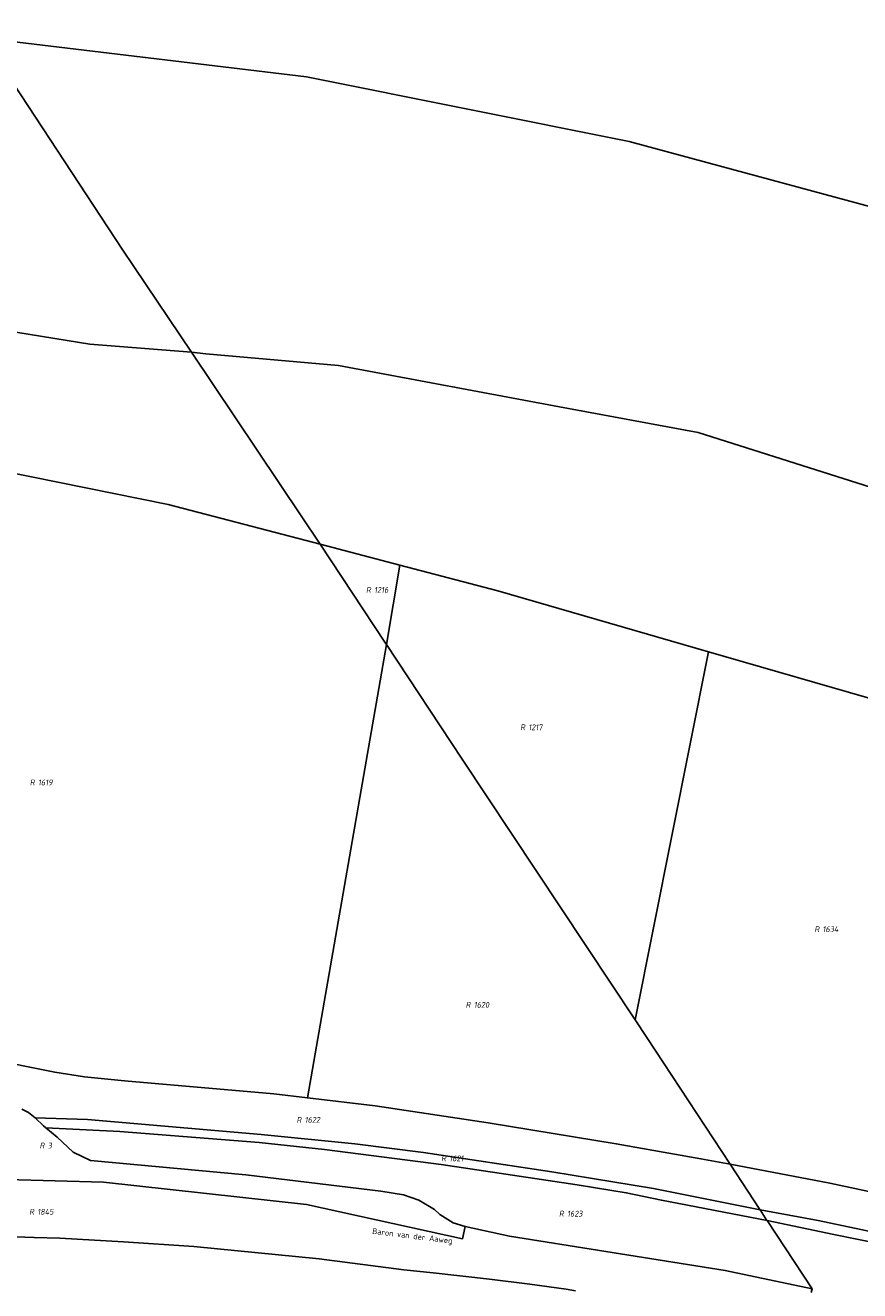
# Model space of a CAD drawing. Header units: metres. Extents: x 141872 to 145452, y 416170 to 417712.
# Tile 15 of 25: x 143513 to 143771, y 416823 to 417215. Entities that reach past the tile are written whole.
import ezdxf
from ezdxf.enums import TextEntityAlignment as Align
from ezdxf.lldxf.tags import DXFTag

# ---------------------------------------------------------------- set-up
doc = ezdxf.new("R2010")
doc.units = ezdxf.units.M
for name, color, linetype, lineweight in [('B-PV-KG-GRENS_PERCEEL-GV', 30, 'KG-PERCEEL', 25), ('B-PV-KG-GRENS_PERCEEL-S', 30, 'Continuous', 25), ('B-PV-OG-BEBOUWING_STRAATNAAM-T18', 1, 'Continuous', 18)]:
    doc.layers.add(name, color=color, linetype=linetype, lineweight=lineweight)
doc.styles.add('NLCS-ISO', font='NLCS-ISO.ttf', dxfattribs={"height": 1.8})
doc.styles.add('NLCS-ISO-M1000-T18', font='NLCS-ISO.ttf', dxfattribs={"height": 1.8})
tags = doc.linetypes.add('KG-PERCEEL', pattern='A,5.5,-2,["P",Standard,S=1.8,R=0,X=-0.5,Y=-0.9],-2,5.5,-2,[5,NLCS.SHX,S=0.75,R=0,X=0,Y=0],-2', length=19).pattern_tags.tags
tags[6] = DXFTag(74, 10)

# ---------------------------------------------------------------- blocks, each defined once
blk = doc.blocks.new('SKG-PERCEELNUMMER-SO')
at = {"style": 'NLCS-ISO', "oblique": 10, "flags": 1}
for tag, p in [('GEMEENTECODE', (0, 2.55)), ('PERCEELGROOTTE', (0, -2.45))]:
    blk.add_attdef(tag, text='', height=1.8, dxfattribs=at).set_placement(p, align=Align.MIDDLE_CENTER)
at = {"style": 'NLCS-ISO', "oblique": 10}
blk.add_attdef('SECTIE', text='', height=1.8, dxfattribs=at).set_placement((-0.5, 0), align=Align.MIDDLE_RIGHT)
blk.add_attdef('PERCEELNUMMER', text='', height=1.8, dxfattribs=at).set_placement((0.5, 0), align=Align.MIDDLE_LEFT)

msp = doc.modelspace()

# ---------------------------------------------------------------- linework, layer by layer
at = {"layer": 'B-PV-KG-GRENS_PERCEEL-GV'}
for points in [[(143282.355, 417126.719), (143393.162, 417128.943), (143417.617, 417129.45), (143430.447, 417129.717), (143447.413, 417130.07), (143532.864, 417116.266), (143564.368, 417113.794), (143543.121, 417145.417), (143502.321, 417207.308), (143500, 417211), (143400, 417215), (143300, 417214), (143252.559, 417210.679)], [(143252.559, 417210.679), (143300, 417214), (143400, 417215), (143500, 417211), (143600, 417199), (143700, 417179), (143800, 417152), (143900, 417118), (144000, 417077), (144100, 417032)], [(144100, 417032), (144000, 417077), (143900, 417118), (143800, 417152), (143700, 417179), (143600, 417199), (143500, 417211), (143502.321, 417207.308), (143543.121, 417145.417), (143564.368, 417113.794), (143568.833, 417113.289), (143609.907, 417109.668), (143678.372, 417096.924), (143717.384, 417089.629), (143721.322, 417088.948), (143783.53, 417069.259), (143827.375, 417057.142), (143891.373, 417015.511), (143919.661, 417026.376), (144095.823, 416940.359)], [(144095.823, 416940.359), (143919.661, 417026.376), (143891.373, 417015.511), (143827.375, 417057.142), (143783.53, 417069.259), (143721.322, 417088.948), (143717.384, 417089.629), (143678.372, 417096.924), (143609.907, 417109.668), (143568.833, 417113.289), (143564.368, 417113.794), (143598.379, 417063.172), (143604.236, 417054.31), (143628.925, 417047.832), (143659.281, 417039.867), (143724.556, 417021.014), (143779.008, 417005.289), (143833.013, 416986.569), (143862.561, 416976.326), (143953.407, 416938.892), (144015.428, 416906.209), (144083.4, 416870.358)], [(143511.767, 416879.442), (143513.881, 416878.41), (143515.95, 416876.778), (143532.2, 416876.2), (143585.94, 416871.63), (143614.97, 416868.65), (143636.2, 416866.04), (143676.03, 416860.03), (143707.46, 416854.84), (143740.517, 416848.278), (143740.47, 416848.349), (143731.241, 416862.369), (143722.2, 416864.09), (143695.98, 416868.74), (143656.28, 416875.19), (143621.29, 416880.46), (143600.284, 416882.925), (143589.85, 416884.15), (143543.58, 416888.21), (143531.2, 416889.4), (143521.99, 416890.88), (143500.9, 416895.14)], [(143507.205, 416857.694), (143537.127, 416856.871), (143600.016, 416849.907), (143648.361, 416839.328), (143649.136, 416843.095), (143645.492, 416844.198), (143641.306, 416846.809), (143639.651, 416848.36), (143634.812, 416851.216), (143630.015, 416852.955), (143622.982, 416853.999), (143581.231, 416859.102), (143533.105, 416863.524), (143527.67, 416866.127), (143522.718, 416870.785), (143519.204, 416873.656), (143518.478, 416874.249), (143515.95, 416876.778), (143513.881, 416878.41), (143511.767, 416879.442)], [(143756.403, 416822.671), (143756.634, 416823.796), (143729.667, 416829.488), (143692.788, 416835.367), (143662.933, 416840.156), (143649.136, 416843.095), (143648.361, 416839.328), (143600.016, 416849.907), (143537.127, 416856.871), (143507.205, 416857.694), (143462.913, 416857.805), (143415.376, 416856.637), (143415.339, 416864.681), (143413.85, 416864.676), (143386.8, 416864.088), (143380.44, 416863.782), (143369.95, 416863.715), (143347.42, 416862.36), (143271.392, 416854.477)], [(143904.16, 416820.44), (143881.31, 416827.27), (143854.12, 416834.76), (143796.33, 416849.19), (143796.023, 416849.329), (143762.13, 416856.49), (143731.241, 416862.369), (143740.47, 416848.349), (143740.517, 416848.278), (143758.569, 416844.94), (143771.794, 416842.136), (143788.658, 416838.522), (143801.359, 416835.562), (143819.257, 416831.335), (143829.246, 416829.145), (143841.02, 416826.2), (143859.699, 416821.556)], [(143859.699, 416821.556), (143841.02, 416826.2), (143829.246, 416829.145), (143819.257, 416831.335), (143801.359, 416835.562), (143788.658, 416838.522), (143771.794, 416842.136), (143758.569, 416844.94), (143740.517, 416848.278), (143742.67, 416845.008), (143742.69, 416844.977), (143763.373, 416840.668), (143784.752, 416836.304), (143790.874, 416835.146), (143799.784, 416833.12), (143805.406, 416831.932), (143821.672, 416828.036), (143832.795, 416825.159), (143844.394, 416822.262)], [(143844.394, 416822.262), (143832.795, 416825.159), (143821.672, 416828.036), (143805.406, 416831.932), (143799.784, 416833.12), (143790.874, 416835.146), (143784.752, 416836.304), (143763.373, 416840.668), (143742.69, 416844.977), (143756.634, 416823.796), (143756.403, 416822.671)], [(143683.359, 416823.222), (143680.418, 416823.754), (143669.231, 416825.256), (143656.741, 416826.847), (143639.288, 416828.794), (143630.11, 416829.69), (143603.878, 416833.098), (143565.063, 416836.886), (143543.327, 416838.31), (143523.539, 416839.469), (143515.617, 416839.682), (143481.007, 416840.984), (143389.773, 416841.285), (143308.942, 416843.241), (143302.896, 416842.578), (143263.925, 416839.16)], [(143263.925, 416839.16), (143302.896, 416842.578), (143308.942, 416843.241), (143389.773, 416841.285), (143481.007, 416840.984), (143515.617, 416839.682), (143523.539, 416839.469), (143543.327, 416838.31), (143565.063, 416836.886), (143603.878, 416833.098), (143630.11, 416829.69), (143639.288, 416828.794), (143656.741, 416826.847), (143669.231, 416825.256), (143680.418, 416823.754), (143683.359, 416823.222)]]:
    msp.add_lwpolyline(points, dxfattribs=at)
for points in [[(143604.236, 417054.31), (143598.379, 417063.172), (143564.368, 417113.794), (143532.864, 417116.266), (143447.413, 417130.07), (143430.447, 417129.717), (143432.409, 417092.141), (143506.166, 417076.917), (143557.172, 417066.659)], [(143604.236, 417054.31), (143557.172, 417066.659), (143506.166, 417076.917), (143432.409, 417092.141), (143432.551, 417089.425), (143432.827, 417081.174), (143436.437, 417069.852), (143436.863, 417067.004), (143437.751, 417046.554), (143435.541, 417041.633), (143439.942, 416981.799), (143443.569, 416935.564), (143453.745, 416896.339), (143453.755, 416896.196), (143488.47, 416895.74), (143500.9, 416895.14), (143521.99, 416890.88), (143531.2, 416889.4), (143543.58, 416888.21), (143589.85, 416884.15), (143600.284, 416882.925), (143624.753, 417023.274), (143624.29, 417023.974)], [(143624.753, 417023.274), (143628.925, 417047.832), (143604.236, 417054.31), (143624.29, 417023.974)], [(143659.281, 417039.867), (143628.925, 417047.832), (143624.753, 417023.274), (143648.215, 416987.782), (143701.785, 416907.07), (143724.556, 417021.014)], [(143701.785, 416907.07), (143648.215, 416987.782), (143624.753, 417023.274), (143600.284, 416882.925), (143621.29, 416880.46), (143656.28, 416875.19), (143695.98, 416868.74), (143722.2, 416864.09), (143731.241, 416862.369), (143705.414, 416901.602)], [(143779.008, 417005.289), (143724.556, 417021.014), (143701.785, 416907.07), (143705.414, 416901.602), (143731.241, 416862.369), (143762.13, 416856.49), (143796.023, 416849.329), (143833.013, 416986.569)], [(143742.69, 416844.977), (143742.67, 416845.008), (143740.517, 416848.278), (143707.46, 416854.84), (143676.03, 416860.03), (143636.2, 416866.04), (143614.97, 416868.65), (143585.94, 416871.63), (143532.2, 416876.2), (143515.95, 416876.778), (143518.478, 416874.249), (143519.204, 416873.656), (143542.142, 416872.557), (143585.311, 416869.135), (143605.573, 416866.962), (143641.689, 416862.278), (143683.883, 416855.996), (143699.086, 416853.579), (143709.98, 416851.224)], [(143756.634, 416823.796), (143742.69, 416844.977), (143709.98, 416851.224), (143699.086, 416853.579), (143683.883, 416855.996), (143641.689, 416862.278), (143605.573, 416866.962), (143585.311, 416869.135), (143542.142, 416872.557), (143519.204, 416873.656), (143522.718, 416870.785), (143527.67, 416866.127), (143533.105, 416863.524), (143581.231, 416859.102), (143622.982, 416853.999), (143630.015, 416852.955), (143634.812, 416851.216), (143639.651, 416848.36), (143641.306, 416846.809), (143645.492, 416844.198), (143649.136, 416843.095), (143662.933, 416840.156), (143692.788, 416835.367), (143729.667, 416829.488)]]:
    msp.add_lwpolyline(points, close=True, dxfattribs=at)

# ---------------------------------------------------------------- block references
at = {"layer": 'B-PV-KG-GRENS_PERCEEL-S'}
for p, values in [((143620.458, 417040.203), {'PERCEELNUMMER': '1216', 'SECTIE': 'R'}), ((143668.229, 416997.656), {'PERCEELNUMMER': '1217', 'SECTIE': 'R'}), ((143516.307, 416980.586), {'PERCEELNUMMER': '1619', 'SECTIE': 'R'}), ((143759.375, 416935.156), {'PERCEELNUMMER': '1634', 'SECTIE': 'R'}), ((143651.334, 416911.741), {'PERCEELNUMMER': '1620', 'SECTIE': 'R'}), ((143598.949, 416876.131), {'PERCEELNUMMER': '1622', 'SECTIE': 'R'}), ((143519.329, 416868.171), {'PERCEELNUMMER': '3', 'SECTIE': 'R'}), ((143643.725, 416864.195), {'PERCEELNUMMER': '1621', 'SECTIE': 'R'}), ((143516.113, 416847.661), {'PERCEELNUMMER': '1845', 'SECTIE': 'R'}), ((143680.241, 416847.08), {'PERCEELNUMMER': '1623', 'SECTIE': 'R'})]:
    msp.add_blockref('SKG-PERCEELNUMMER-SO', p, dxfattribs=at).add_auto_attribs(values)

# ---------------------------------------------------------------- texts
at = {"layer": 'B-PV-OG-BEBOUWING_STRAATNAAM-T18', "style": 'NLCS-ISO-M1000-T18'}
msp.add_text('Baron van der Aaweg', height=1.8, rotation=352.9, dxfattribs=at).set_placement((143632.785, 416839.925), align=Align.MIDDLE)

doc.saveas('drawing.dxf')
